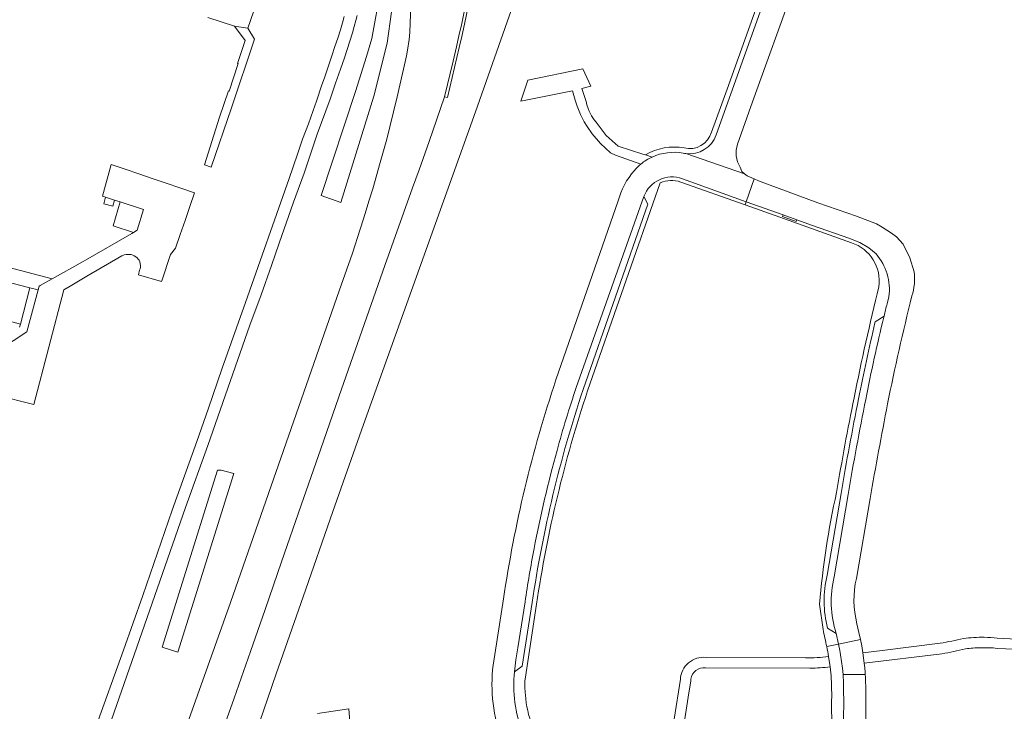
# Model space of a CAD drawing. Header units: metres. Extents: x 151213 to 156373, y 469495 to 475754.
# Tile 51 of 230: x 153511 to 153714, y 472302 to 472445. Entities that reach past the tile are written whole.
import ezdxf

# ---------------------------------------------------------------- set-up
doc = ezdxf.new("R2010")
doc.units = ezdxf.units.M
for name, color, linetype, lineweight in [('B-WE-OG-TERREIN_BEGROEID-GV', 252, 'Continuous', 18), ('B-WE-VH-GESLOTENVERHARDING_ASFALT-GV', 252, 'Continuous', 18), ('B-WE-VH-HALFVERHARDING_GRASBETONSTEEN-GV', 252, 'Continuous', 18), ('B-WE-VH-OPENVERHARDING_BETONELEMENT-GV', 252, 'Continuous', 18), ('B-WE-VH-OPENVERHARDING_BETONSTRAATSTEEN-GV', 252, 'Continuous', 18), ('B-WE-VH-OPENVERHARDING_TEGEL-GV', 252, 'Continuous', 18)]:
    doc.layers.add(name, color=color, linetype=linetype, lineweight=lineweight)

msp = doc.modelspace()

# ---------------------------------------------------------------- linework, layer by layer
at = {"layer": 'B-WE-OG-TERREIN_BEGROEID-GV', "flags": 128}
for points in [[(153559.81, 472297.32), (153564.03, 472309.77), (153569.62, 472325.64), (153575.72, 472343.2), (153582.05, 472361.11), (153605.115, 472425.556), (153618.541, 472463.842)], [(153543.25, 472292.43), (153550, 472311.35), (153554.64, 472324.45), (153577.03, 472388.63), (153579.73, 472396.44), (153581.36, 472401.38), (153582.02, 472403.5), (153582.61, 472405.24), (153583.15, 472407.1), (153583.93, 472409.67), (153585.47, 472415.05), (153586.8, 472419.89), (153587.425, 472422.44), (153588.96, 472428.62), (153590.6, 472435.8), (153590.87, 472437.08), (153591.08, 472438.25), (153591.42, 472440.41), (153591.602, 472441.936), (153592.311, 472462.264)], [(153605.837, 472458.235), (153602.838, 472443.586), (153602.28, 472441.035), (153601.745, 472438.757), (153599.313, 472428.442), (153598.729, 472428.58), (153595.57, 472419.434), (153593.5, 472413.55), (153592.13, 472409.85), (153586.41, 472393.89), (153577.52, 472368.39), (153573.27, 472356.12), (153569.17, 472344.48), (153565.11, 472332.83), (153561.77, 472322.99), (153558.74, 472314.35), (153555.42, 472304.76), (153552.53, 472296.62)], [(153580.73, 472445.4), (153580.47, 472444.31), (153580.1, 472443.09), (153579.77, 472441.77), (153578.1, 472436.64), (153577.3, 472434.31), (153576.27, 472431.41), (153575.19, 472428.16), (153572.51, 472420.94), (153571.01, 472416.62), (153569.8, 472412.92), (153567.6, 472406.88), (153564.64, 472398.46), (153563.07, 472393.84), (153560.94, 472387.8), (153558.64, 472381.57), (153554.1, 472368.61), (153550, 472356.78), (153545.39, 472343.99), (153536.89, 472319.76), (153529.12, 472297.34)], [(153580.328, 472285.938), (153578.993, 472302.522), (153572.587, 472301.592)]]:
    msp.add_lwpolyline(points, dxfattribs=at)
for points in [[(153587.774, 472446.107), (153588.039, 472450.787), (153585.571, 472450.879), (153583.72, 472440.6), (153582.662, 472436.929), (153580.37, 472429.679), (153573.319, 472408.295), (153577.374, 472406.826), (153584.16, 472428.761), (153586.893, 472439.682)], [(153588.039, 472450.787), (153587.774, 472446.107), (153586.893, 472439.682), (153584.16, 472428.761), (153577.374, 472406.826), (153573.319, 472408.295), (153580.37, 472429.679), (153582.662, 472436.929), (153583.72, 472440.6), (153585.571, 472450.879)], [(153551.956, 472351.701), (153540.568, 472315.246), (153543.822, 472314.23), (153555.294, 472350.997), (153552.691, 472351.675)], [(153551.956, 472351.701), (153552.691, 472351.675), (153555.294, 472350.997), (153543.822, 472314.23), (153540.568, 472315.246)]]:
    msp.add_lwpolyline(points, close=True, dxfattribs=at)
at = {"layer": 'B-WE-VH-GESLOTENVERHARDING_ASFALT-GV', "flags": 128}
for points in [[(153592.311, 472462.264), (153591.602, 472441.936), (153591.42, 472440.41), (153591.08, 472438.25), (153590.87, 472437.08), (153590.6, 472435.8), (153588.96, 472428.62), (153587.425, 472422.44), (153586.8, 472419.89), (153585.47, 472415.05), (153583.93, 472409.67), (153583.15, 472407.1), (153582.61, 472405.24), (153582.02, 472403.5), (153581.36, 472401.38), (153579.73, 472396.44), (153577.03, 472388.63), (153554.64, 472324.45), (153550, 472311.35), (153543.25, 472292.43)], [(153552.53, 472296.62), (153555.42, 472304.76), (153558.74, 472314.35), (153561.77, 472322.99), (153565.11, 472332.83), (153569.17, 472344.48), (153573.27, 472356.12), (153577.52, 472368.39), (153586.41, 472393.89), (153592.13, 472409.85), (153593.5, 472413.55), (153595.57, 472419.434), (153598.729, 472428.58), (153600.47, 472435.961), (153601.161, 472438.893), (153601.695, 472441.169), (153602.251, 472443.71), (153605.249, 472458.353)], [(153578.02, 472445.16), (153577.7, 472443.87), (153577.28, 472442.41), (153576.72, 472440.67), (153576.12, 472439.01), (153575.53, 472437.04), (153574, 472432.5), (153573.47, 472431.1), (153572.33, 472427.71), (153571.65, 472425.81), (153570.69, 472423.03), (153569.49, 472419.9), (153568.44, 472416.77), (153566.71, 472411.81), (153557.71, 472386.23), (153552.92, 472372.73), (153550.01, 472364.25), (153547.67, 472357.58), (153542.65, 472343.44), (153536.56, 472325.87), (153532.6, 472314.64), (153526.79, 472298.42)], [(153529.12, 472297.34), (153536.89, 472319.76), (153545.39, 472343.99), (153550, 472356.78), (153554.1, 472368.61), (153558.64, 472381.57), (153560.94, 472387.8), (153563.07, 472393.84), (153564.64, 472398.46), (153567.6, 472406.88), (153569.8, 472412.92), (153571.01, 472416.62), (153572.51, 472420.94), (153575.19, 472428.16), (153576.27, 472431.41), (153577.3, 472434.31), (153578.1, 472436.64), (153579.77, 472441.77), (153580.1, 472443.09), (153580.47, 472444.31), (153580.73, 472445.4)], [(153628.95, 472424.7), (153628.52, 472425.63), (153628.32, 472426.24), (153628.04, 472426.99), (153627.86, 472427.66), (153627.01, 472430.31), (153628.85, 472430.81), (153627.2, 472434.401), (153615.84, 472432.05), (153614.402, 472427.74), (153616.854, 472428.232), (153625.07, 472429.88), (153625.65, 472427.93), (153626.03, 472426.71), (153626.75, 472424.94), (153627.04, 472424.28), (153627.44, 472423.49), (153628.06, 472422.51), (153629.14, 472421.01), (153630.82, 472418.99), (153632.93, 472417.08), (153633.95, 472416.614), (153639.154, 472414.752)], [(153641.498, 472416.212), (153640.091, 472416.639), (153639.582, 472416.806), (153634.473, 472418.48), (153632.02, 472420.63), (153629.94, 472423.37), (153629.53, 472423.87), (153628.95, 472424.7)]]:
    msp.add_lwpolyline(points, dxfattribs=at)
at = {"layer": 'B-WE-VH-GESLOTENVERHARDING_ASFALT-GV'}
msp.add_lwpolyline([(153639.154, 472414.752, -0.0819897), (153641.498, 472416.212)], format="xyb", dxfattribs=at)
at = {"layer": 'B-WE-VH-HALFVERHARDING_GRASBETONSTEEN-GV', "flags": 128}
msp.add_lwpolyline([(153605.249, 472458.353), (153602.251, 472443.71), (153601.695, 472441.169), (153601.161, 472438.893), (153600.47, 472435.961), (153598.729, 472428.58), (153599.313, 472428.442), (153601.745, 472438.757), (153602.28, 472441.035), (153602.838, 472443.586), (153605.837, 472458.235)], dxfattribs=at)
at = {"layer": 'B-WE-VH-OPENVERHARDING_BETONELEMENT-GV', "flags": 128}
msp.add_lwpolyline([(153668.478, 472404.317), (153668.352, 472403.961), (153671.165, 472402.901), (153671.3, 472403.267)], close=True, dxfattribs=at)
at = {"layer": 'B-WE-VH-OPENVERHARDING_BETONSTRAATSTEEN-GV', "flags": 128}
for points in [[(153670.703, 472451.414), (153671.284, 472453.034), (153666.773, 472454.612), (153654.64, 472420.76)], [(153659.084, 472418.866), (153662.159, 472427.606), (153670.703, 472451.414)], [(153662.47, 472411.701), (153661.048, 472412.339), (153660.528, 472412.772), (153648.414, 472416.916)], [(153648.414, 472416.916), (153660.528, 472412.772), (153659.97, 472413.237), (153659.614, 472414.116)], [(153506.42, 472367.17), (153514.1, 472365.22), (153520.3, 472388.86), (153521.616, 472389.631), (153525.068, 472391.651), (153532.24, 472395.85), (153532.75, 472396.03), (153533.15, 472396.1), (153533.77, 472396.12), (153534.15, 472396.1), (153534.49, 472396.01), (153534.8, 472395.87), (153535.12, 472395.67), (153535.38, 472395.44), (153535.62, 472395.2), (153535.83, 472394.93), (153535.96, 472394.63), (153536.06, 472394.31), (153536.08, 472393.8), (153536.072, 472393.55), (153536, 472393.19), (153535.9, 472392.9), (153535.672, 472391.949), (153540.437, 472390.577), (153540.478, 472390.701), (153542.312, 472396.161), (153543.338, 472397.407), (153544.296, 472400.251), (153545.267, 472403.132), (153546.238, 472406.013), (153547.199, 472408.865), (153544.206, 472409.874), (153541.366, 472410.831), (153538.496, 472411.798), (153535.763, 472412.719), (153532.914, 472413.679), (153530.039, 472414.648), (153528.279, 472408.14), (153528.904, 472407.937), (153530.758, 472407.334), (153531.903, 472406.961), (153536.689, 472405.404), (153535.433, 472401.139), (153534.68, 472400.67), (153534.32, 472400.45), (153524.799, 472394.975), (153524.292, 472394.683), (153517.939, 472391.131), (153515.413, 472389.719), (153515.2, 472389.6), (153515.003, 472388.866), (153512.68, 472380.19), (153506.99, 472376.46)], [(153647.71, 472411.724), (153660.861, 472406.996), (153662.47, 472411.701)], [(153662.47, 472411.701), (153660.861, 472406.996), (153668.478, 472404.317), (153671.3, 472403.267), (153674.488, 472402.135), (153681.951, 472399.464), (153684.216, 472398.602), (153686.084, 472397.5), (153687.596, 472396.254)], [(153695.457, 472392.594), (153694.518, 472395.46), (153693.152, 472398.287), (153691.798, 472399.749), (153690.768, 472400.503), (153688.872, 472401.76), (153687.678, 472402.468), (153683.581, 472404.001), (153675.627, 472406.768), (153663.372, 472411.297), (153662.47, 472411.701)], [(153639.758, 472408.072), (153625.833, 472368.712)], [(153625.833, 472368.712), (153639.758, 472408.072)], [(153627.249, 472368.322), (153640.585, 472406.491), (153639.758, 472408.072)], [(153634.502, 472407.154), (153621.65, 472370.296)], [(153506.99, 472376.46), (153512.68, 472380.19), (153515.003, 472388.866), (153513.327, 472389.292), (153511.386, 472381.75), (153511.169, 472381.17)], [(153690.233, 472387.428), (153689.852, 472385.989)], [(153689.168, 472383.195), (153689.23, 472383.452), (153687.418, 472382.291), (153687.365, 472382.061)], [(153689.23, 472383.452), (153689.168, 472383.195)], [(153680.386, 472346.918), (153677.522, 472330.063)], [(153681.823, 472346.692), (153678.957, 472329.737)], [(153678.957, 472329.737), (153681.823, 472346.692)], [(153683.548, 472329.416), (153686.353, 472345.875)], [(153610.858, 472325.171), (153608.7, 472311.53)], [(153615.308, 472324.595), (153613.785, 472315.104), (153613.405, 472312.632), (153613.118, 472310.186), (153614.709, 472311.311), (153616.762, 472324.421)], [(153613.118, 472310.186), (153613.405, 472312.632), (153613.785, 472315.104), (153615.308, 472324.595)], [(153677.594, 472319.143), (153679.367, 472318.087)], [(153679.367, 472318.087), (153679.841, 472315.854), (153684.391, 472316.836), (153684.075, 472318.228), (153683.662, 472320.052)], [(153684.627, 472315.545), (153684.391, 472316.836), (153679.841, 472315.854), (153680.111, 472314.573)], [(153712.583, 472314.994), (153724.474, 472314.453), (153743.267, 472313.597), (153743.28, 472314.49), (153743.325, 472315.525), (153712.548, 472317.067)], [(153680.672, 472310.9), (153680.815, 472309.609), (153685.376, 472309.64), (153685.341, 472310.095), (153685.274, 472310.974), (153685.163, 472311.954), (153684.883, 472314.098), (153684.627, 472315.545)], [(153700.789, 472316.045), (153688.824, 472314.58), (153684.883, 472314.098), (153685.163, 472311.954), (153701.136, 472313.878)], [(153673.091, 472313.074), (153652.572, 472313.124)], [(153678.165, 472311.167), (153677.827, 472313.287)], [(153652.49, 472310.986), (153673.962, 472310.921)], [(153647.293, 472308.621), (153646.038, 472300.403), (153644.868, 472292.234)], [(153685.376, 472309.64), (153680.815, 472309.609)], [(153646.892, 472291.998), (153648.894, 472304.912), (153649.417, 472308.284)], [(153680.92, 472304.871), (153680.901, 472299.618)], [(153685.49, 472299.647), (153685.487, 472305.039)]]:
    msp.add_lwpolyline(points, dxfattribs=at)
at = {"layer": 'B-WE-VH-OPENVERHARDING_BETONSTRAATSTEEN-GV'}
for points in [[(153654.64, 472420.76, -0.3546962), (153648.414, 472416.916)], [(153659.614, 472414.116, -0.2384299), (153659.084, 472418.866)], [(153641.498, 472416.212, 0.0819897), (153639.154, 472414.752)], [(153647.83, 472417.022, 0.1512841), (153641.498, 472416.212)], [(153648.414, 472416.916, -0.0271253), (153647.83, 472417.022)], [(153639.154, 472414.752, 0.0317451), (153637.824, 472413.436)], [(153637.824, 472413.436, 0.1213677), (153634.502, 472407.154)], [(153639.758, 472408.072, -0.4131225), (153647.71, 472411.724)], [(153687.596, 472396.254, -0.2135085), (153690.233, 472387.428)], [(153694.963, 472387.585, 0.1064278), (153695.457, 472392.594)], [(153689.852, 472385.989, 0.0015784), (153689.23, 472383.452)], [(153689.947, 472365.333, -0.0103376), (153694.963, 472387.585)], [(153687.365, 472382.061, 0.0085736), (153683.999, 472366.428)], [(153689.168, 472383.195, 0.0103552), (153685.453, 472366.284)], [(153685.453, 472366.284, -0.0103552), (153689.168, 472383.195)], [(153621.65, 472370.296, 0.044147), (153610.858, 472325.171)], [(153616.762, 472324.421, -0.0438012), (153627.249, 472368.322)], [(153625.833, 472368.712, 0.0147022), (153621.897, 472355.786)], [(153621.897, 472355.786, -0.0147022), (153625.833, 472368.712)], [(153683.999, 472366.428, 0.0079382), (153680.386, 472346.918)], [(153685.453, 472366.284, 0.0065359), (153681.823, 472346.692)], [(153681.823, 472346.692, -0.0065359), (153685.453, 472366.284)], [(153686.353, 472345.875, -0.0038061), (153689.947, 472365.333)], [(153621.897, 472355.786, 0.0201058), (153617.164, 472335.545)], [(153617.164, 472335.545, -0.0201058), (153621.897, 472355.786)], [(153617.164, 472335.545, 0.0120492), (153615.308, 472324.595)], [(153615.308, 472324.595, -0.0120492), (153617.164, 472335.545)], [(153677.522, 472330.063, 0.1221607), (153677.594, 472319.143)], [(153678.957, 472329.737, 0.1363094), (153679.367, 472318.087)], [(153679.367, 472318.087, -0.1363094), (153678.957, 472329.737)], [(153683.662, 472320.052, -0.1196075), (153683.548, 472329.416)], [(153705.588, 472317.017, -0.0141383), (153700.789, 472316.045)], [(153709.869, 472317.267, 0.0406561), (153705.588, 472317.017)], [(153712.548, 472317.067, 0.0253805), (153709.869, 472317.267)], [(153701.136, 472313.878, 0.0166048), (153706.006, 472314.881)], [(153706.006, 472314.881, -0.0275423), (153709.09, 472315.126)], [(153709.09, 472315.126, -0.0309289), (153712.583, 472314.994)], [(153652.572, 472313.124, 0.4312114), (153647.293, 472308.621)], [(153677.827, 472313.287, -0.0394809), (153673.091, 472313.074)], [(153680.111, 472314.573, -0.0188045), (153680.672, 472310.9)], [(153608.7, 472311.53, 0.1137237), (153610.522, 472295.931)], [(153649.445, 472308.677, -0.4108969), (153652.49, 472310.986)], [(153673.962, 472310.921, 0.0257054), (153678.165, 472311.167)], [(153614.735, 472297.686, -0.1152758), (153613.118, 472310.186)], [(153649.417, 472308.284, -0.0356239), (153649.445, 472308.677)], [(153680.815, 472309.609, -0.0073835), (153680.92, 472304.871)], [(153685.487, 472305.039, 0.0106489), (153685.376, 472309.64)]]:
    msp.add_lwpolyline(points, format="xyb", dxfattribs=at)
at = {"layer": 'B-WE-VH-OPENVERHARDING_BETONSTRAATSTEEN-GV', "flags": 128}
for points in [[(153536.689, 472405.404), (153531.903, 472406.961), (153530.45, 472402.039), (153534.68, 472400.67), (153535.433, 472401.139)], [(153506.484, 472383.096), (153511.386, 472381.75), (153513.327, 472389.292), (153508.293, 472390.571), (153506.657, 472383.809)]]:
    msp.add_lwpolyline(points, close=True, dxfattribs=at)
at = {"layer": 'B-WE-VH-OPENVERHARDING_TEGEL-GV', "flags": 128}
for points in [[(153666.29, 472456.34), (153656.89, 472430.168), (153654.715, 472424.164), (153653.698, 472421.354)], [(153654.64, 472420.76), (153666.773, 472454.612)], [(153550, 472444.97), (153555.49, 472443.19), (153558.22, 472442.74), (153561.193, 472451.532)], [(153640.091, 472416.639), (153641.498, 472416.212)], [(153628.165, 472368.011), (153643.137, 472410.887)], [(153647.349, 472411.057), (153660.617, 472406.338), (153660.861, 472406.996), (153647.71, 472411.724)], [(153639.758, 472408.072), (153640.585, 472406.491), (153627.249, 472368.322)], [(153671.3, 472403.267), (153671.165, 472402.901), (153668.352, 472403.961), (153668.478, 472404.317), (153660.861, 472406.996), (153660.617, 472406.338), (153667.744, 472403.827), (153682.532, 472398.561)], [(153687.596, 472396.254), (153686.084, 472397.5), (153684.216, 472398.602), (153681.951, 472399.464), (153674.488, 472402.135), (153671.3, 472403.267)], [(153689.852, 472385.989), (153690.233, 472387.428)], [(153687.365, 472382.061), (153687.418, 472382.291), (153689.23, 472383.452)], [(153677.522, 472330.063), (153680.386, 472346.918)], [(153616.762, 472324.421), (153614.709, 472311.311), (153613.118, 472310.186)], [(153615.297, 472308.677), (153617.663, 472324.074)], [(153675.941, 472324.098), (153676.662, 472318.89)], [(153677.428, 472315.345), (153679.841, 472315.854), (153679.367, 472318.087), (153677.594, 472319.143)], [(153680.111, 472314.573), (153679.841, 472315.854), (153677.428, 472315.345)], [(153677.827, 472313.287), (153678.165, 472311.167)], [(153680.815, 472309.609), (153680.672, 472310.9)], [(153679.45, 472298.286), (153680.901, 472299.618), (153680.92, 472304.871)], [(153678.439, 472304.363), (153678.47, 472298.398)]]:
    msp.add_lwpolyline(points, dxfattribs=at)
for points in [[(153557.686, 472440.238), (153556.11, 472435.508), (153556.216, 472435.473), (153554.341, 472429.774), (153554.215, 472429.816), (153552.39, 472424.42), (153549.26, 472414.608), (153550.662, 472414.136), (153554.84, 472426.37), (153559.6, 472440.5), (153558.22, 472442.74), (153555.49, 472443.19)], [(153530.758, 472407.334), (153528.904, 472407.937), (153528.545, 472406.555), (153530.428, 472406.065)], [(153492.505, 472397.75), (153490.62, 472398.24), (153465.92, 472404.66), (153465.36, 472402.79), (153470.302, 472401.497), (153471.191, 472401.264), (153490.074, 472396.323), (153489.795, 472395.272), (153507.467, 472390.781), (153508.293, 472390.571), (153513.327, 472389.292), (153515.003, 472388.866), (153515.2, 472389.6), (153515.413, 472389.719), (153517.939, 472391.131)]]:
    msp.add_lwpolyline(points, close=True, dxfattribs=at)
at = {"layer": 'B-WE-VH-OPENVERHARDING_TEGEL-GV'}
for points in [[(153653.698, 472421.354, -0.4039744), (153648.042, 472418.081)], [(153648.414, 472416.916, 0.3546962), (153654.64, 472420.76)], [(153648.042, 472418.081, 0.1826111), (153640.091, 472416.639)], [(153641.498, 472416.212, -0.1512841), (153647.83, 472417.022)], [(153647.83, 472417.022, 0.0271253), (153648.414, 472416.916)], [(153647.71, 472411.724, 0.4131225), (153639.758, 472408.072)], [(153643.137, 472410.887, -0.1965868), (153647.349, 472411.057)], [(153682.532, 472398.561, -0.3612727), (153688.18, 472389.47)], [(153690.233, 472387.428, 0.2135085), (153687.596, 472396.254)], [(153688.18, 472389.47, 0.01102), (153683.056, 472366.612)], [(153689.23, 472383.452, -0.0015784), (153689.852, 472385.989)], [(153683.999, 472366.428, -0.0085736), (153687.365, 472382.061)], [(153627.249, 472368.322, 0.0438012), (153616.762, 472324.421)], [(153617.663, 472324.074, -0.0434307), (153628.165, 472368.011)], [(153683.056, 472366.612, 0.0086234), (153679.454, 472347.11)], [(153680.386, 472346.918, -0.0079382), (153683.999, 472366.428)], [(153679.454, 472347.11, 0.0329836), (153675.941, 472324.098)], [(153677.594, 472319.143, -0.1221607), (153677.522, 472330.063)], [(153676.662, 472318.89, -0.0067593), (153677.428, 472315.345)], [(153677.428, 472315.345, -0.0034597), (153677.827, 472313.287)], [(153680.672, 472310.9, 0.0188045), (153680.111, 472314.573)], [(153678.165, 472311.167, -0.0117867), (153678.362, 472308.702)], [(153613.118, 472310.186, 0.1152758), (153614.735, 472297.686)], [(153615.36, 472305.413, -0.0327815), (153615.297, 472308.677)], [(153678.362, 472308.702, -0.011155), (153678.446, 472306.371)], [(153680.92, 472304.871, 0.0073835), (153680.815, 472309.609)], [(153616.754, 472299.028, -0.0654575), (153615.36, 472305.413)], [(153678.446, 472306.371, -0.009462), (153678.439, 472304.363)]]:
    msp.add_lwpolyline(points, format="xyb", dxfattribs=at)

doc.saveas('drawing.dxf')
